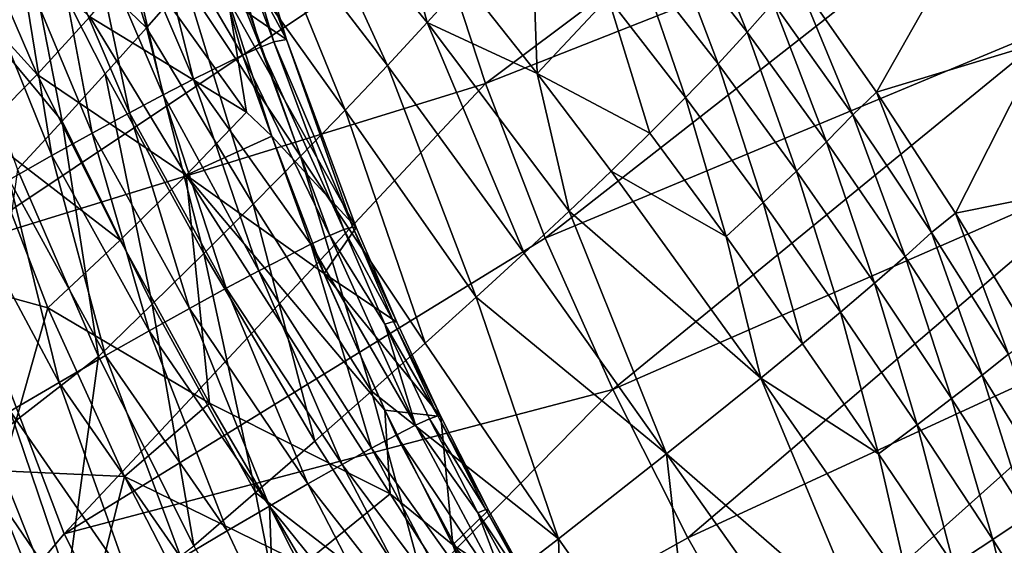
# Model space of a CAD drawing. Header units: metres. Extents: x 0 to 1501, y -1015 to 0.
# Tile 6 of 107: x 99 to 219, y -729 to -665. Entities that reach past the tile are written whole.
import ezdxf

# ---------------------------------------------------------------- set-up
doc = ezdxf.new("R2010")
doc.units = ezdxf.units.M

msp = doc.modelspace()

# ---------------------------------------------------------------- linework, layer by layer
at = {"layer": 'None'}
for points in [[(226.27652, -664.989563, -204.799896), (219.322968, -647.304321, -204.797424), (276.673309, -605.598328, -305.692322)], [(344.361847, -613.173279, -389.820526), (217.156387, -649.62146, -195.101532), (224.017654, -667.227783, -195.101532)], [(213.124634, -629.372864, -204.790421), (155.87323, -672.354614, -103.895958), (149.579086, -653.153809, -103.887955)], [(219.322968, -647.304321, -204.797424), (155.87323, -672.354614, -103.895958), (213.124634, -629.372864, -204.790421)], [(98.933029, -650.625061, 3.940147), (114.385071, -665.541016, -5.265083), (106.616241, -641.024841, -10.756325)], [(106.616241, -641.024841, -10.756325), (114.385071, -665.541016, -5.265083), (119.193275, -660.057373, -14.788488)], [(128.105728, -649.561157, -34.375248), (143.886932, -670.136902, -41.287991), (132.198257, -644.556519, -44.415104)], [(143.886932, -670.136902, -41.287991), (148.757248, -664.888062, -53.186909), (132.198257, -644.556519, -44.415104)], [(132.198257, -644.556519, -44.415104), (148.757248, -664.888062, -53.186909), (144.582474, -649.343323, -60.257347)], [(163.190002, -691.251831, -103.898926), (155.87323, -672.354614, -103.895958), (219.322968, -647.304321, -204.797424)], [(163.190002, -691.251831, -103.898926), (219.322968, -647.304321, -204.797424), (226.27652, -664.989563, -204.799896)], [(128.105728, -649.561157, -34.375248), (123.768845, -654.72937, -24.495747), (138.711182, -675.590149, -29.589514)], [(143.886932, -670.136902, -41.287991), (128.105728, -649.561157, -34.375248), (138.711182, -675.590149, -29.589514)], [(148.757248, -664.888062, -53.186909), (153.315567, -659.848022, -65.271057), (144.582474, -649.343323, -60.257347)], [(162.212387, -671.126648, -69.556297), (161.472595, -650.410156, -89.932716), (153.315567, -659.848022, -65.271057)], [(162.212387, -671.126648, -69.556297), (170.886505, -661.817078, -95.83165), (161.472595, -650.410156, -89.932716)], [(181.176971, -649.673584, -136.33667), (178.115845, -653.474426, -122.713356), (187.895828, -666.065369, -128.989944)], [(191.061462, -662.484253, -143.341446), (181.176971, -649.673584, -136.33667), (187.895828, -666.065369, -128.989944)], [(217.156387, -649.62146, -195.101532), (193.841354, -659.293335, -157.801758), (203.723999, -673.403564, -163.928421)], [(224.017654, -667.227783, -195.101532), (217.156387, -649.62146, -195.101532), (203.723999, -673.403564, -163.928421)], [(104.096924, -676.957886, 13.185304), (98.933029, -650.625061, 3.940147), (90.592003, -660.665527, 18.018511)], [(109.350677, -671.176025, 4.063171), (98.933029, -650.625061, 3.940147), (104.096924, -676.957886, 13.185304)], [(98.933029, -650.625061, 3.940147), (109.350677, -671.176025, 4.063171), (114.385071, -665.541016, -5.265083)], [(149.579086, -653.153809, -103.887955), (90.984039, -692.390259, -3), (81.38134, -656.13446, -3)], [(155.87323, -672.354614, -103.895958), (90.984039, -692.390259, -3), (149.579086, -653.153809, -103.887955)], [(178.115845, -653.474426, -122.713356), (174.68428, -657.523254, -109.205635), (184.32608, -669.916931, -114.764534)], [(187.895828, -666.065369, -128.989944), (178.115845, -653.474426, -122.713356), (184.32608, -669.916931, -114.764534)], [(119.193275, -660.057373, -14.788488), (133.237076, -681.243042, -18.106344), (123.768845, -654.72937, -24.495747)], [(123.768845, -654.72937, -24.495747), (133.237076, -681.243042, -18.106344), (138.711182, -675.590149, -29.589514)], [(174.68428, -657.523254, -109.205635), (170.886505, -661.817078, -95.83165), (180.356842, -674.035889, -100.685028)], [(184.32608, -669.916931, -114.764534), (174.68428, -657.523254, -109.205635), (180.356842, -674.035889, -100.685028)], [(114.385071, -665.541016, -5.265083), (127.472168, -687.090637, -6.852989), (119.193275, -660.057373, -14.788488)], [(119.193275, -660.057373, -14.788488), (127.472168, -687.090637, -6.852989), (133.237076, -681.243042, -18.106344)], [(148.757248, -664.888062, -53.186909), (162.212387, -671.126648, -69.556297), (153.315567, -659.848022, -65.271057)], [(193.841354, -659.293335, -157.801758), (191.061462, -662.484253, -143.341446), (200.836838, -676.17218, -148.842224)], [(203.723999, -673.403564, -163.928421), (193.841354, -659.293335, -157.801758), (200.836838, -676.17218, -148.842224)], [(90.592003, -660.665527, 18.018511), (98.630989, -682.881714, 22.090687), (104.096924, -676.957886, 13.185304)], [(175.993393, -678.41864, -86.77095), (170.886505, -661.817078, -95.83165), (162.212387, -671.126648, -69.556297)], [(180.356842, -674.035889, -100.685028), (170.886505, -661.817078, -95.83165), (175.993393, -678.41864, -86.77095)], [(191.061462, -662.484253, -143.341446), (187.895828, -666.065369, -128.989944), (197.607773, -679.464417, -133.892212)], [(200.836838, -676.17218, -148.842224), (191.061462, -662.484253, -143.341446), (197.607773, -679.464417, -133.892212)], [(143.886932, -670.136902, -41.287991), (160.600693, -693.107788, -46.212463), (148.757248, -664.888062, -53.186909)], [(160.600693, -693.107788, -46.212463), (166.108398, -687.959229, -59.515884), (148.757248, -664.888062, -53.186909)], [(166.108398, -687.959229, -59.515884), (162.212387, -671.126648, -69.556297), (148.757248, -664.888062, -53.186909)], [(109.350677, -671.176025, 4.063171), (121.424522, -693.12738, 4.156428), (114.385071, -665.541016, -5.265083)], [(114.385071, -665.541016, -5.265083), (121.424522, -693.12738, 4.156428), (127.472168, -687.090637, -6.852989)], [(171.452286, -709.804382, -103.897598), (163.190002, -691.251831, -103.898926), (226.27652, -664.989563, -204.799896)], [(171.452286, -709.804382, -103.897598), (226.27652, -664.989563, -204.799896), (233.933868, -682.402283, -204.798431)], [(187.895828, -666.065369, -128.989944), (184.32608, -669.916931, -114.764534), (193.940903, -683.049744, -119.078812)], [(197.607773, -679.464417, -133.892212), (187.895828, -666.065369, -128.989944), (193.940903, -683.049744, -119.078812)], [(203.723999, -673.403564, -163.928421), (213.362152, -688.19812, -168.342606), (224.017654, -667.227783, -195.101532)], [(213.362152, -688.19812, -168.342606), (231.604553, -684.543823, -195.101532), (224.017654, -667.227783, -195.101532)], [(143.886932, -670.136902, -41.287991), (138.711182, -675.590149, -29.589514), (154.726456, -698.501648, -33.149567)], [(160.600693, -693.107788, -46.212463), (143.886932, -670.136902, -41.287991), (154.726456, -698.501648, -33.149567)], [(184.32608, -669.916931, -114.764534), (180.356842, -674.035889, -100.685028), (189.841248, -686.924683, -104.423462)], [(193.940903, -683.049744, -119.078812), (184.32608, -669.916931, -114.764534), (189.841248, -686.924683, -104.423462)], [(115.102669, -699.347656, 14.908192), (109.350677, -671.176025, 4.063171), (104.096924, -676.957886, 13.185304)], [(121.424522, -693.12738, 4.156428), (109.350677, -671.176025, 4.063171), (115.102669, -699.347656, 14.908192)], [(171.241714, -683.061218, -73.041588), (175.993393, -678.41864, -86.77095), (162.212387, -671.126648, -69.556297)], [(166.108398, -687.959229, -59.515884), (171.241714, -683.061218, -73.041588), (162.212387, -671.126648, -69.556297)], [(104.320679, -727.444885, -3), (90.984039, -692.390259, -3), (155.87323, -672.354614, -103.895958)], [(163.190002, -691.251831, -103.898926), (104.320679, -727.444885, -3), (155.87323, -672.354614, -103.895958)], [(180.356842, -674.035889, -100.685028), (175.993393, -678.41864, -86.77095), (185.31456, -691.085388, -89.947334)], [(189.841248, -686.924683, -104.423462), (180.356842, -674.035889, -100.685028), (185.31456, -691.085388, -89.947334)], [(203.723999, -673.403564, -163.928421), (200.836838, -676.17218, -148.842224), (210.44928, -690.562805, -152.774185)], [(213.362152, -688.19812, -168.342606), (203.723999, -673.403564, -163.928421), (210.44928, -690.562805, -152.774185)], [(138.711182, -675.590149, -29.589514), (133.237076, -681.243042, -18.106344), (148.494171, -704.135132, -20.345039)], [(154.726456, -698.501648, -33.149567), (138.711182, -675.590149, -29.589514), (148.494171, -704.135132, -20.345039)], [(98.630989, -682.881714, 22.090687), (108.515602, -705.745483, 25.389019), (104.096924, -676.957886, 13.185304)], [(104.096924, -676.957886, 13.185304), (108.515602, -705.745483, 25.389019), (115.102669, -699.347656, 14.908192)], [(200.836838, -676.17218, -148.842224), (197.607773, -679.464417, -133.892212), (207.20079, -693.506409, -137.360413)], [(210.44928, -690.562805, -152.774185), (200.836838, -676.17218, -148.842224), (207.20079, -693.506409, -137.360413)], [(185.31456, -691.085388, -89.947334), (175.993393, -678.41864, -86.77095), (171.241714, -683.061218, -73.041588)], [(197.607773, -679.464417, -133.892212), (193.940903, -683.049744, -119.078812), (203.480835, -696.765625, -122.093773)], [(207.20079, -693.506409, -137.360413), (197.607773, -679.464417, -133.892212), (203.480835, -696.765625, -122.093773)], [(127.472168, -687.090637, -6.852989), (141.912949, -710.002197, -7.816291), (133.237076, -681.243042, -18.106344)], [(133.237076, -681.243042, -18.106344), (141.912949, -710.002197, -7.816291), (148.494171, -704.135132, -20.345039)], [(93.884544, -717.080383, 45.02301), (108.515602, -705.745483, 25.389019), (98.630989, -682.881714, 22.090687)], [(180.627426, -727.959656, -103.891739), (171.452286, -709.804382, -103.897598), (233.933868, -682.402283, -204.798431)], [(180.627426, -727.959656, -103.891739), (233.933868, -682.402283, -204.798431), (242.272995, -699.507935, -204.792892)], [(189.549988, -708.397644, -77.405983), (171.241714, -683.061218, -73.041588), (166.108398, -687.959229, -59.515884)], [(189.549988, -708.397644, -77.405983), (185.31456, -691.085388, -89.947334), (171.241714, -683.061218, -73.041588)], [(193.940903, -683.049744, -119.078812), (189.841248, -686.924683, -104.423462), (199.2948, -700.336731, -106.997337)], [(203.480835, -696.765625, -122.093773), (193.940903, -683.049744, -119.078812), (199.2948, -700.336731, -106.997337)], [(213.362152, -688.19812, -168.342606), (222.653305, -703.447021, -170.982651), (231.604553, -684.543823, -195.101532)], [(121.424522, -693.12738, 4.156428), (134.992447, -716.096252, 4.419731), (127.472168, -687.090637, -6.852989)], [(134.992447, -716.096252, 4.419731), (141.912949, -710.002197, -7.816291), (127.472168, -687.090637, -6.852989)], [(189.841248, -686.924683, -104.423462), (185.31456, -691.085388, -89.947334), (194.648865, -704.215637, -92.093918)], [(199.2948, -700.336731, -106.997337), (189.841248, -686.924683, -104.423462), (194.648865, -704.215637, -92.093918)], [(178.024948, -717.650024, -48.76466), (166.108398, -687.959229, -59.515884), (160.600693, -693.107788, -46.212463)], [(178.024948, -717.650024, -48.76466), (189.549988, -708.397644, -77.405983), (166.108398, -687.959229, -59.515884)], [(213.362152, -688.19812, -168.342606), (210.44928, -690.562805, -152.774185), (219.844727, -705.479065, -155.095978)], [(222.653305, -703.447021, -170.982651), (213.362152, -688.19812, -168.342606), (219.844727, -705.479065, -155.095978)], [(104.320679, -727.444885, -3), (163.190002, -691.251831, -103.898926), (171.452286, -709.804382, -103.897598)], [(194.648865, -704.215637, -92.093918), (185.31456, -691.085388, -89.947334), (189.549988, -708.397644, -77.405983)], [(210.44928, -690.562805, -152.774185), (207.20079, -693.506409, -137.360413), (216.623627, -708.023621, -139.356659)], [(219.844727, -705.479065, -155.095978), (210.44928, -690.562805, -152.774185), (216.623627, -708.023621, -139.356659)], [(90.984039, -692.390259, -3), (104.320679, -727.444885, -3), (3, -848.404846, -3)], [(127.742882, -722.410583, 16.346569), (121.424522, -693.12738, 4.156428), (115.102669, -699.347656, 14.908192)], [(134.992447, -716.096252, 4.419731), (121.424522, -693.12738, 4.156428), (127.742882, -722.410583, 16.346569)], [(154.726456, -698.501648, -33.149567), (178.024948, -717.650024, -48.76466), (160.600693, -693.107788, -46.212463)], [(207.20079, -693.506409, -137.360413), (203.480835, -696.765625, -122.093773), (212.897354, -710.906311, -123.774971)], [(216.623627, -708.023621, -139.356659), (207.20079, -693.506409, -137.360413), (212.897354, -710.906311, -123.774971)], [(203.480835, -696.765625, -122.093773), (199.2948, -700.336731, -106.997337), (208.671722, -714.123169, -108.375641)], [(212.897354, -710.906311, -123.774971), (203.480835, -696.765625, -122.093773), (208.671722, -714.123169, -108.375641)], [(148.494171, -704.135132, -20.345039), (164.790176, -728.046631, -21.245323), (154.726456, -698.501648, -33.149567)], [(164.790176, -728.046631, -21.245323), (178.024948, -717.650024, -48.76466), (154.726456, -698.501648, -33.149567)], [(108.515602, -705.745483, 25.389019), (120.175064, -728.937927, 27.948284), (115.102669, -699.347656, 14.908192)], [(115.102669, -699.347656, 14.908192), (120.175064, -728.937927, 27.948284), (127.742882, -722.410583, 16.346569)], [(190.69519, -745.661804, -103.880821), (180.627426, -727.959656, -103.891739), (242.272995, -699.507935, -204.792892)], [(242.272995, -699.507935, -204.792892), (251.280014, -716.269653, -204.782913), (190.69519, -745.661804, -103.880821)], [(199.2948, -700.336731, -106.997337), (194.648865, -704.215637, -92.093918), (203.953354, -717.6698, -93.183113)], [(208.671722, -714.123169, -108.375641), (199.2948, -700.336731, -106.997337), (203.953354, -717.6698, -93.183113)], [(141.912949, -710.002197, -7.816291), (164.790176, -728.046631, -21.245323), (148.494171, -704.135132, -20.345039)], [(203.953354, -717.6698, -93.183113), (194.648865, -704.215637, -92.093918), (189.549988, -708.397644, -77.405983)], [(93.884544, -717.080383, 45.02301), (103.619209, -741.456299, 49.942097), (108.515602, -705.745483, 25.389019)], [(103.619209, -741.456299, 49.942097), (120.175064, -728.937927, 27.948284), (108.515602, -705.745483, 25.389019)], [(216.623627, -708.023621, -139.356659), (225.826599, -722.848877, -139.862747), (219.844727, -705.479065, -155.095978)], [(212.897354, -710.906311, -123.774971), (222.143204, -725.314026, -124.10585), (216.623627, -708.023621, -139.356659)], [(222.143204, -725.314026, -124.10585), (225.826599, -722.848877, -139.862747), (216.623627, -708.023621, -139.356659)], [(178.024948, -717.650024, -48.76466), (202.15802, -738.68927, -63.282249), (189.549988, -708.397644, -77.405983)], [(202.15802, -738.68927, -63.282249), (207.926178, -734.828857, -78.106201), (189.549988, -708.397644, -77.405983)], [(189.549988, -708.397644, -77.405983), (207.926178, -734.828857, -78.106201), (203.953354, -717.6698, -93.183113)], [(121.245834, -760.914734, -3), (104.320679, -727.444885, -3), (171.452286, -709.804382, -103.897598)], [(121.245834, -760.914734, -3), (171.452286, -709.804382, -103.897598), (180.627426, -727.959656, -103.891739)], [(141.912949, -710.002197, -7.816291), (134.992447, -716.096252, 4.419731), (149.927643, -739.532654, 4.987587)], [(164.790176, -728.046631, -21.245323), (141.912949, -710.002197, -7.816291), (149.927643, -739.532654, 4.987587)], [(208.671722, -714.123169, -108.375641), (217.927139, -728.13562, -108.543488), (212.897354, -710.906311, -123.774971)], [(217.927139, -728.13562, -108.543488), (222.143204, -725.314026, -124.10585), (212.897354, -710.906311, -123.774971)], [(203.953354, -717.6698, -93.183113), (213.185486, -731.309021, -93.201706), (208.671722, -714.123169, -108.375641)], [(213.185486, -731.309021, -93.201706), (217.927139, -728.13562, -108.543488), (208.671722, -714.123169, -108.375641)], [(149.927643, -739.532654, 4.987587), (134.992447, -716.096252, 4.419731), (127.742882, -722.410583, 16.346569)], [(251.280014, -716.269653, -204.782913), (201.63533, -762.855164, -103.864357), (190.69519, -745.661804, -103.880821)], [(201.63533, -762.855164, -103.864357), (251.280014, -716.269653, -204.782913), (260.941101, -732.650513, -204.768143)], [(81.235191, -733.083191, 46.416569), (103.619209, -741.456299, 49.942097), (93.884544, -717.080383, 45.02301)], [(164.790176, -728.046631, -21.245323), (181.901199, -752.246338, -20.6854), (178.024948, -717.650024, -48.76466)], [(181.901199, -752.246338, -20.6854), (195.890671, -742.883728, -48.754669), (178.024948, -717.650024, -48.76466)], [(178.024948, -717.650024, -48.76466), (195.890671, -742.883728, -48.754669), (202.15802, -738.68927, -63.282249)], [(207.926178, -734.828857, -78.106201), (213.185486, -731.309021, -93.201706), (203.953354, -717.6698, -93.183113)], [(120.175064, -728.937927, 27.948284), (133.530212, -752.045898, 29.778244), (127.742882, -722.410583, 16.346569)], [(127.742882, -722.410583, 16.346569), (133.530212, -752.045898, 29.778244), (149.927643, -739.532654, 4.987587)], [(222.143204, -725.314026, -124.10585), (217.927139, -728.13562, -108.543488), (226.838898, -742.207214, -107.935173)], [(3, -848.404846, -3), (104.320679, -727.444885, -3), (121.245834, -760.914734, -3)], [(190.69519, -745.661804, -103.880821), (121.245834, -760.914734, -3), (180.627426, -727.959656, -103.891739)], [(149.927643, -739.532654, 4.987587), (166.051437, -762.853882, 5.913676), (164.790176, -728.046631, -21.245323)], [(166.051437, -762.853882, 5.913676), (181.901199, -752.246338, -20.6854), (164.790176, -728.046631, -21.245323)], [(217.927139, -728.13562, -108.543488), (213.185486, -731.309021, -93.201706), (222.115479, -745.003357, -92.60437)], [(226.838898, -742.207214, -107.935173), (217.927139, -728.13562, -108.543488), (222.115479, -745.003357, -92.60437)]]:
    msp.add_3dface(points, dxfattribs=at)
at = {"layer": 'None012'}
for points in [[(128.335419, -667.908752, 6.227203), (121.809959, -645.433838, -6.284277), (119.819366, -646.334534, -0.060707)], [(124.779572, -644.471863, -25.833727), (131.543335, -666.955444, -14.900948), (120.051155, -645.676025, -26.775625)], [(121.809959, -645.433838, -6.284277), (129.981964, -667.255859, -0.669967), (123.311287, -644.820984, -12.677719)], [(128.335419, -667.908752, 6.227203), (129.981964, -667.255859, -0.669967), (121.809959, -645.433838, -6.284277)], [(131.543335, -666.955444, -14.900948), (124.779572, -644.471863, -25.833727), (123.311287, -644.820984, -12.677719)], [(129.981964, -667.255859, -0.669967), (131.543335, -666.955444, -14.900948), (123.311287, -644.820984, -12.677719)], [(126.135017, -668.891907, 12.918717), (119.819366, -646.334534, -0.060707), (114.454865, -648.97467, 11.741433)], [(126.135017, -668.891907, 12.918717), (128.335419, -667.908752, 6.227203), (119.819366, -646.334534, -0.060707)], [(131.543335, -666.955444, -14.900948), (124.384041, -662.033508, -18.544022), (120.051155, -645.676025, -26.775625)], [(120.167107, -671.818115, 25.511869), (114.454865, -648.97467, 11.741433), (111.130363, -650.696838, 17.255547)], [(120.167107, -671.818115, 25.511869), (126.135017, -668.891907, 12.918717), (114.454865, -648.97467, 11.741433)], [(87.103294, -655.919189, 19.134396), (91.998039, -650.409058, 11.139719), (101.04306, -671.230469, 14.712367)], [(101.04306, -671.230469, 14.712367), (91.998039, -650.409058, 11.139719), (107.461647, -664.174683, 3.464032)], [(111.130363, -650.696838, 17.255547), (107.415192, -652.672607, 22.471476), (116.456459, -673.739258, 31.331715)], [(116.456459, -673.739258, 31.331715), (120.167107, -671.818115, 25.511869), (111.130363, -650.696838, 17.255547)], [(107.415192, -652.672607, 22.471476), (103.34066, -654.888855, 27.361547), (112.305344, -675.947144, 36.783169)], [(107.415192, -652.672607, 22.471476), (112.305344, -675.947144, 36.783169), (116.456459, -673.739258, 31.331715)], [(107.751015, -678.424866, 41.831875), (103.34066, -654.888855, 27.361547), (98.940453, -657.330994, 31.9004)], [(103.34066, -654.888855, 27.361547), (107.751015, -678.424866, 41.831875), (112.305344, -675.947144, 36.783169)], [(94.057114, -678.355957, 25.328386), (87.103294, -655.919189, 19.134396), (101.04306, -671.230469, 14.712367)], [(98.940453, -657.330994, 31.9004), (94.250435, -659.98291, 36.065224), (102.833832, -681.153503, 46.446766)], [(102.833832, -681.153503, 46.446766), (107.751015, -678.424866, 41.831875), (98.940453, -657.330994, 31.9004)], [(113.335808, -657.263855, -8.320248), (126.632675, -675.86084, -10.041193), (107.461647, -664.174683, 3.464032)], [(124.384041, -662.033508, -18.544022), (126.632675, -675.86084, -10.041193), (113.335808, -657.263855, -8.320248)], [(94.250435, -659.98291, 36.065224), (97.596992, -684.112244, 50.600407), (102.833832, -681.153503, 46.446766)], [(131.543335, -666.955444, -14.900948), (140.072495, -689.963135, -6.618952), (124.384041, -662.033508, -18.544022)], [(140.072495, -689.963135, -6.618952), (129.747833, -678.800781, -11.634331), (124.384041, -662.033508, -18.544022)], [(124.384041, -662.033508, -18.544022), (129.747833, -678.800781, -11.634331), (126.632675, -675.86084, -10.041193)], [(107.461647, -664.174683, 3.464032), (119.274223, -683.541321, 3.988795), (101.04306, -671.230469, 14.712367)], [(126.632675, -675.86084, -10.041193), (119.274223, -683.541321, 3.988795), (107.461647, -664.174683, 3.464032)], [(129.981964, -667.255859, -0.669967), (128.335419, -667.908752, 6.227203), (138.549194, -690.228638, 8.685819)], [(131.543335, -666.955444, -14.900948), (129.981964, -667.255859, -0.669967), (139.632492, -689.904419, 1.092437)], [(139.632492, -689.904419, 1.092437), (129.981964, -667.255859, -0.669967), (138.549194, -690.228638, 8.685819)], [(140.072495, -689.963135, -6.618952), (131.543335, -666.955444, -14.900948), (139.632492, -689.904419, 1.092437)], [(128.335419, -667.908752, 6.227203), (126.135017, -668.891907, 12.918717), (136.835953, -690.933716, 16.103867)], [(138.549194, -690.228638, 8.685819), (128.335419, -667.908752, 6.227203), (136.835953, -690.933716, 16.103867)], [(134.511353, -692.013977, 23.290276), (126.135017, -668.891907, 12.918717), (120.167107, -671.818115, 25.511869)], [(136.835953, -690.933716, 16.103867), (126.135017, -668.891907, 12.918717), (134.511353, -692.013977, 23.290276)], [(101.04306, -671.230469, 14.712367), (111.187614, -691.532532, 17.399239), (94.057114, -678.355957, 25.328386)], [(119.274223, -683.541321, 3.988795), (111.187614, -691.532532, 17.399239), (101.04306, -671.230469, 14.712367)], [(128.127655, -695.260681, 36.751694), (120.167107, -671.818115, 25.511869), (116.456459, -673.739258, 31.331715)], [(128.127655, -695.260681, 36.751694), (134.511353, -692.013977, 23.290276), (120.167107, -671.818115, 25.511869)], [(116.456459, -673.739258, 31.331715), (112.305344, -675.947144, 36.783169), (124.130524, -697.39917, 42.924568)], [(124.130524, -697.39917, 42.924568), (128.127655, -695.260681, 36.751694), (116.456459, -673.739258, 31.331715)], [(112.305344, -675.947144, 36.783169), (107.751015, -678.424866, 41.831875), (119.645515, -699.857361, 48.66264)], [(112.305344, -675.947144, 36.783169), (119.645515, -699.857361, 48.66264), (124.130524, -697.39917, 42.924568)], [(129.747833, -678.800781, -11.634331), (119.274223, -683.541321, 3.988795), (126.632675, -675.86084, -10.041193)], [(94.057114, -678.355957, 25.328386), (102.338631, -699.789429, 30.10371), (89.412537, -696.226929, 38.398468)], [(111.187614, -691.532532, 17.399239), (102.338631, -699.789429, 30.10371), (94.057114, -678.355957, 25.328386)], [(114.714676, -702.613953, 53.923374), (107.751015, -678.424866, 41.831875), (102.833832, -681.153503, 46.446766)], [(107.751015, -678.424866, 41.831875), (114.714676, -702.613953, 53.923374), (119.645515, -699.857361, 48.66264)], [(129.747833, -678.800781, -11.634331), (136.144226, -695.588684, -6.143128), (119.274223, -683.541321, 3.988795)], [(129.747833, -678.800781, -11.634331), (140.072495, -689.963135, -6.618952), (136.144226, -695.588684, -6.143128)], [(102.833832, -681.153503, 46.446766), (97.596992, -684.112244, 50.600407), (109.383919, -705.64502, 58.668541)], [(109.383919, -705.64502, 58.668541), (114.714676, -702.613953, 53.923374), (102.833832, -681.153503, 46.446766)], [(97.596992, -684.112244, 50.600407), (92.08622, -687.278564, 54.269287), (103.702629, -708.924255, 62.86462)], [(97.596992, -684.112244, 50.600407), (103.702629, -708.924255, 62.86462), (109.383919, -705.64502, 58.668541)], [(111.187614, -691.532532, 17.399239), (119.274223, -683.541321, 3.988795), (122.123795, -711.471863, 19.275747)], [(136.144226, -695.588684, -6.143128), (143.547562, -712.336914, -2.131491), (119.274223, -683.541321, 3.988795)], [(119.274223, -683.541321, 3.988795), (143.547562, -712.336914, -2.131491), (144.231247, -722.561462, 4.178916)], [(119.274223, -683.541321, 3.988795), (144.231247, -722.561462, 4.178916), (122.123795, -711.471863, 19.275747)], [(92.08622, -687.278564, 54.269287), (97.723328, -712.423279, 66.483208), (103.702629, -708.924255, 62.86462)], [(140.072495, -689.963135, -6.618952), (145.013916, -701.536926, -3.541771), (136.144226, -695.588684, -6.143128)], [(136.835953, -690.933716, 16.103867), (143.548172, -701.804321, 12.261387), (138.549194, -690.228638, 8.685819)], [(138.549194, -690.228638, 8.685819), (144.614365, -701.467407, 4.416941), (139.632492, -689.904419, 1.092437)], [(143.548172, -701.804321, 12.261387), (144.614365, -701.467407, 4.416941), (138.549194, -690.228638, 8.685819)], [(144.614365, -701.467407, 4.416941), (145.013916, -701.536926, -3.541771), (139.632492, -689.904419, 1.092437)], [(139.632492, -689.904419, 1.092437), (145.013916, -701.536926, -3.541771), (140.072495, -689.963135, -6.618952)], [(134.511353, -692.013977, 23.290276), (147.303223, -714.157532, 22.945543), (136.835953, -690.933716, 16.103867)], [(147.303223, -714.157532, 22.945543), (143.548172, -701.804321, 12.261387), (136.835953, -690.933716, 16.103867)], [(102.338631, -699.789429, 30.10371), (111.187614, -691.532532, 17.399239), (122.123795, -711.471863, 19.275747)], [(141.933273, -716.96814, 37.942345), (134.511353, -692.013977, 23.290276), (128.127655, -695.260681, 36.751694)], [(141.933273, -716.96814, 37.942345), (144.934784, -715.35968, 30.599131), (134.511353, -692.013977, 23.290276)], [(144.934784, -715.35968, 30.599131), (147.303223, -714.157532, 22.945543), (134.511353, -692.013977, 23.290276)], [(102.338631, -699.789429, 30.10371), (96.702347, -719.741821, 44.755642), (89.412537, -696.226929, 38.398468)], [(138.328278, -718.967468, 44.911793), (128.127655, -695.260681, 36.751694), (124.130524, -697.39917, 42.924568)], [(138.328278, -718.967468, 44.911793), (141.933273, -716.96814, 37.942345), (128.127655, -695.260681, 36.751694)], [(136.144226, -695.588684, -6.143128), (145.013916, -701.536926, -3.541771), (150.403, -713.084534, -1.207664)], [(150.403, -713.084534, -1.207664), (143.547562, -712.336914, -2.131491), (136.144226, -695.588684, -6.143128)], [(124.130524, -697.39917, 42.924568), (119.645515, -699.857361, 48.66264), (134.154999, -721.33844, 51.447456)], [(134.154999, -721.33844, 51.447456), (138.328278, -718.967468, 44.911793), (124.130524, -697.39917, 42.924568)], [(96.702347, -719.741821, 44.755642), (102.338631, -699.789429, 30.10371), (111.705414, -720.41925, 33.598019)], [(102.338631, -699.789429, 30.10371), (122.123795, -711.471863, 19.275747), (111.705414, -720.41925, 33.598019)], [(119.645515, -699.857361, 48.66264), (114.714676, -702.613953, 53.923374), (129.453918, -724.05835, 57.493309)], [(119.645515, -699.857361, 48.66264), (129.453918, -724.05835, 57.493309), (134.154999, -721.33844, 51.447456)], [(144.614365, -701.467407, 4.416941), (143.548172, -701.804321, 12.261387), (150.051941, -713.014526, 6.973486)], [(143.548172, -701.804321, 12.261387), (147.303223, -714.157532, 22.945543), (149.014847, -713.373352, 15.047648)], [(143.548172, -701.804321, 12.261387), (149.014847, -713.373352, 15.047648), (150.051941, -713.014526, 6.973486)], [(150.051941, -713.014526, 6.973486), (150.403, -713.084534, -1.207664), (144.614365, -701.467407, 4.416941)], [(150.403, -713.084534, -1.207664), (145.013916, -701.536926, -3.541771), (144.614365, -701.467407, 4.416941)], [(124.27047, -727.101074, 62.99794), (114.714676, -702.613953, 53.923374), (109.383919, -705.64502, 58.668541)], [(114.714676, -702.613953, 53.923374), (124.27047, -727.101074, 62.99794), (129.453918, -724.05835, 57.493309)], [(109.383919, -705.64502, 58.668541), (103.702629, -708.924255, 62.86462), (118.654594, -730.437561, 67.915123)], [(118.654594, -730.437561, 67.915123), (124.27047, -727.101074, 62.99794), (109.383919, -705.64502, 58.668541)], [(97.723328, -712.423279, 66.483208), (112.660316, -734.03595, 72.204292), (103.702629, -708.924255, 62.86462)], [(103.702629, -708.924255, 62.86462), (112.660316, -734.03595, 72.204292), (118.654594, -730.437561, 67.915123)], [(111.705414, -720.41925, 33.598019), (122.123795, -711.471863, 19.275747), (133.617737, -731.175232, 20.384518)], [(122.123795, -711.471863, 19.275747), (144.231247, -722.561462, 4.178916), (133.617737, -731.175232, 20.384518)], [(106.345276, -737.862061, 75.831055), (97.723328, -712.423279, 66.483208), (91.501175, -716.112061, 69.501335)], [(106.345276, -737.862061, 75.831055), (112.660316, -734.03595, 72.204292), (97.723328, -712.423279, 66.483208)], [(151.885071, -728.780334, 0.200634), (143.547562, -712.336914, -2.131491), (150.403, -713.084534, -1.207664)], [(143.547562, -712.336914, -2.131491), (151.885071, -728.780334, 0.200634), (144.231247, -722.561462, 4.178916)], [(150.051941, -713.014526, 6.973486), (149.014847, -713.373352, 15.047648), (155.931381, -724.491699, 8.733278)], [(155.931381, -724.491699, 8.733278), (156.228333, -724.549072, 0.362318), (150.051941, -713.014526, 6.973486)], [(156.228333, -724.549072, 0.362318), (150.403, -713.084534, -1.207664), (150.051941, -713.014526, 6.973486)], [(156.228333, -724.549072, 0.362318), (151.885071, -728.780334, 0.200634), (150.403, -713.084534, -1.207664)], [(159.62648, -737.17804, 26.388615), (147.303223, -714.157532, 22.945543), (144.934784, -715.35968, 30.599131)], [(147.303223, -714.157532, 22.945543), (154.933304, -724.883301, 17.008118), (149.014847, -713.373352, 15.047648)], [(147.303223, -714.157532, 22.945543), (159.62648, -737.17804, 26.388615), (154.933304, -724.883301, 17.008118)], [(149.014847, -713.373352, 15.047648), (154.933304, -724.883301, 17.008118), (155.931381, -724.491699, 8.733278)], [(157.287537, -738.526306, 34.425102), (144.934784, -715.35968, 30.599131), (141.933273, -716.96814, 37.942345)], [(157.287537, -738.526306, 34.425102), (159.62648, -737.17804, 26.388615), (144.934784, -715.35968, 30.599131)], [(99.770157, -741.879517, 78.767548), (91.501175, -716.112061, 69.501335), (85.093559, -719.958862, 71.901772)], [(99.770157, -741.879517, 78.767548), (106.345276, -737.862061, 75.831055), (91.501175, -716.112061, 69.501335)], [(154.286179, -740.311768, 42.144413), (141.933273, -716.96814, 37.942345), (138.328278, -718.967468, 44.911793)], [(154.286179, -740.311768, 42.144413), (157.287537, -738.526306, 34.425102), (141.933273, -716.96814, 37.942345)], [(150.652039, -742.516113, 49.472965), (138.328278, -718.967468, 44.911793), (134.154999, -721.33844, 51.447456)], [(150.652039, -742.516113, 49.472965), (154.286179, -740.311768, 42.144413), (138.328278, -718.967468, 44.911793)], [(92.998184, -746.050415, 80.992767), (99.770157, -741.879517, 78.767548), (85.093559, -719.958862, 71.901772)], [(96.702347, -719.741821, 44.755642), (106.007118, -743.130859, 49.53833), (90.143333, -753.693237, 49.586765)], [(111.705414, -720.41925, 33.598019), (106.007118, -743.130859, 49.53833), (96.702347, -719.741821, 44.755642)], [(121.983635, -740.397827, 35.904621), (106.007118, -743.130859, 49.53833), (111.705414, -720.41925, 33.598019)], [(133.617737, -731.175232, 20.384518), (121.983635, -740.397827, 35.904621), (111.705414, -720.41925, 33.598019)], [(134.154999, -721.33844, 51.447456), (129.453918, -724.05835, 57.493309), (146.42099, -745.116821, 56.340958)], [(146.42099, -745.116821, 56.340958), (150.652039, -742.516113, 49.472965), (134.154999, -721.33844, 51.447456)], [(144.231247, -722.561462, 4.178916), (156.853241, -742.369934, 3.802176), (133.617737, -731.175232, 20.384518)], [(144.231247, -722.561462, 4.178916), (151.885071, -728.780334, 0.200634), (156.853241, -742.369934, 3.802176)], [(129.453918, -724.05835, 57.493309), (124.27047, -727.101074, 62.99794), (130.002792, -739.308594, 66.208252)], [(129.453918, -724.05835, 57.493309), (141.634766, -748.087646, 62.683075), (146.42099, -745.116821, 56.340958)], [(141.634766, -748.087646, 62.683075), (129.453918, -724.05835, 57.493309), (130.002792, -739.308594, 66.208252)], [(156.228333, -724.549072, 0.362318), (162.471024, -735.873352, 1.152276), (151.885071, -728.780334, 0.200634)], [(154.933304, -724.883301, 17.008118), (162.231232, -735.84436, 9.672698), (155.931381, -724.491699, 8.733278)], [(161.279846, -736.280884, 18.111546), (162.231232, -735.84436, 9.672698), (154.933304, -724.883301, 17.008118)], [(159.62648, -737.17804, 26.388615), (161.279846, -736.280884, 18.111546), (154.933304, -724.883301, 17.008118)], [(162.231232, -735.84436, 9.672698), (162.471024, -735.873352, 1.152276), (155.931381, -724.491699, 8.733278)], [(162.471024, -735.873352, 1.152276), (156.228333, -724.549072, 0.362318), (155.931381, -724.491699, 8.733278)], [(124.27047, -727.101074, 62.99794), (118.654594, -730.437561, 67.915123), (130.002792, -739.308594, 66.208252)], [(162.471024, -735.873352, 1.152276), (169.106277, -747.001404, 1.251065), (151.885071, -728.780334, 0.200634)], [(151.885071, -728.780334, 0.200634), (169.106277, -747.001404, 1.251065), (161.101944, -745.338501, 1.117316)], [(151.885071, -728.780334, 0.200634), (161.101944, -745.338501, 1.117316), (156.853241, -742.369934, 3.802176)]]:
    msp.add_3dface(points, dxfattribs=at)

doc.saveas('drawing.dxf')
